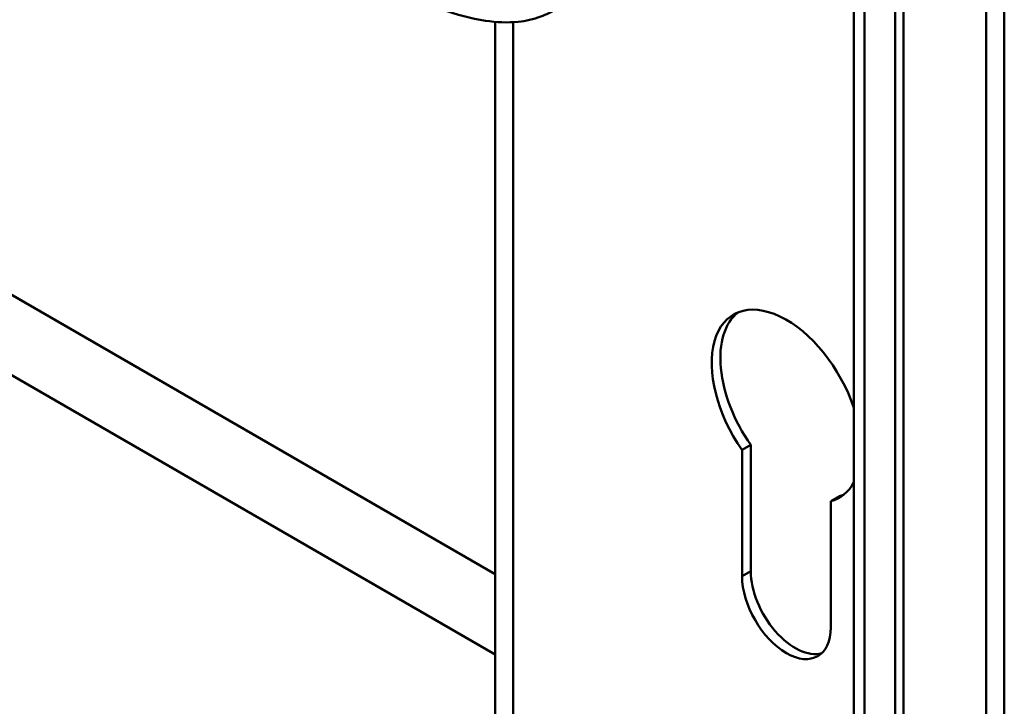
# Model space of a CAD drawing. Header units: millimetres. Extents: x 20 to 833, y 20 to 574.
# Tile 3 of 24: x 205 to 238, y 64 to 87. Entities that reach past the tile are written whole.
import ezdxf

# ---------------------------------------------------------------- set-up
doc = ezdxf.new("R2010")
doc.units = ezdxf.units.MM
doc.header["$LTSCALE"] = 2
doc.layers.add('Sichtbare Kanten(DIN)', color=7, linetype='Continuous', lineweight=50)
doc.layers.add('Sichtbare tangentiale Kanten(DIN)', color=7, linetype='Continuous', lineweight=50)

msp = doc.modelspace()

# ---------------------------------------------------------------- linework, layer by layer
at = {"layer": 'Sichtbare Kanten(DIN)'}
for p, q in [((232.614, 54.221), (232.614, 116.09)), ((233.956, 52.833), (233.956, 115.355)), ((234.23, 115.513), (234.23, 52.992)), ((220.946, 62.037), (220.946, 86.715)), ((228.977, 72.788), (229.259, 72.951)), ((228.978, 68.68), (228.977, 72.788)), ((229.259, 72.951), (229.261, 68.843)), ((231.862, 71.12), (232.144, 71.283)), ((231.862, 71.12), (231.863, 67.015))]:
    msp.add_line(p, q, dxfattribs=at)
for centre, major_axis, start_param, end_param in [((230.42, 74.214), (-1.72, 2.979), 4.373364, 8.003925), ((230.703, 74.378), (-1.72, 2.979), 0.082315, 1.72074), ((230.42, 74.214), (1.72, -2.979), 6.13195, 6.62221), ((230.703, 74.378), (1.72, -2.979), 6.13195, 6.200871), ((230.42, 67.847), (1.02, -1.767), 3.927347, 7.068939), ((230.703, 68.011), (1.02, -1.767), 3.927347, 6.144089)]:
    msp.add_ellipse(centre, major_axis=major_axis, ratio=0.57735, start_param=start_param, end_param=end_param, dxfattribs=at)
for points, knots in [([(237.512, 119.355), (237.512, 108.469), (237.512, 97.582), (237.512, 76.96), (237.512, 67.224), (237.512, 57.487)], [0, 0, 0, 0, 10, 10, 18.94314, 18.94314, 18.94314, 18.94314]), ([(222.846, 87.086), (222.845, 87.085), (222.844, 87.084), (222.841, 87.083), (222.839, 87.082), (222.835, 87.079), (222.832, 87.078), (222.824, 87.073), (222.819, 87.07), (222.802, 87.06), (222.79, 87.054), (222.749, 87.031), (222.72, 87.016), (222.603, 86.957), (222.514, 86.919), (222.19, 86.799), (221.944, 86.744), (221.343, 86.682), (220.982, 86.7), (220.154, 86.826), (219.687, 86.959), (218.774, 87.263), (218.324, 87.444), (217.897, 87.64)], [0, 0, 0, 0, 0.001294, 0.001294, 0.00269, 0.00269, 0.005129, 0.005129, 0.009712, 0.009712, 0.019866, 0.019866, 0.046471, 0.046471, 0.126297, 0.126297, 0.333994, 0.333994, 0.625513, 0.625513, 1.018787, 1.018787, 1.429049, 1.429049, 1.429049, 1.429049])]:
    msp.add_open_spline(points, degree=3, knots=knots, dxfattribs=at)
at = {"layer": 'Sichtbare tangentiale Kanten(DIN)'}
for p, q in [((221.532, 86.705), (221.532, 61.22)), ((196.626, 82.785), (220.946, 68.743)), ((220.946, 66.131), (195.5, 80.822)), ((228.978, 68.68), (229.261, 68.843))]:
    msp.add_line(p, q, dxfattribs=at)
for points, degree in [([(236.926, 56.671), (236.926, 87.605), (236.926, 118.539)], 2), ([(232.966, 53.732), (232.966, 74.354), (232.966, 94.977), (232.966, 115.6)], 3), ([(184.752, 73.637), (198.416, 65.748), (212.079, 57.859), (225.743, 49.971)], 3)]:
    msp.add_open_spline(points, degree=degree, dxfattribs=at)

doc.saveas('drawing.dxf')
